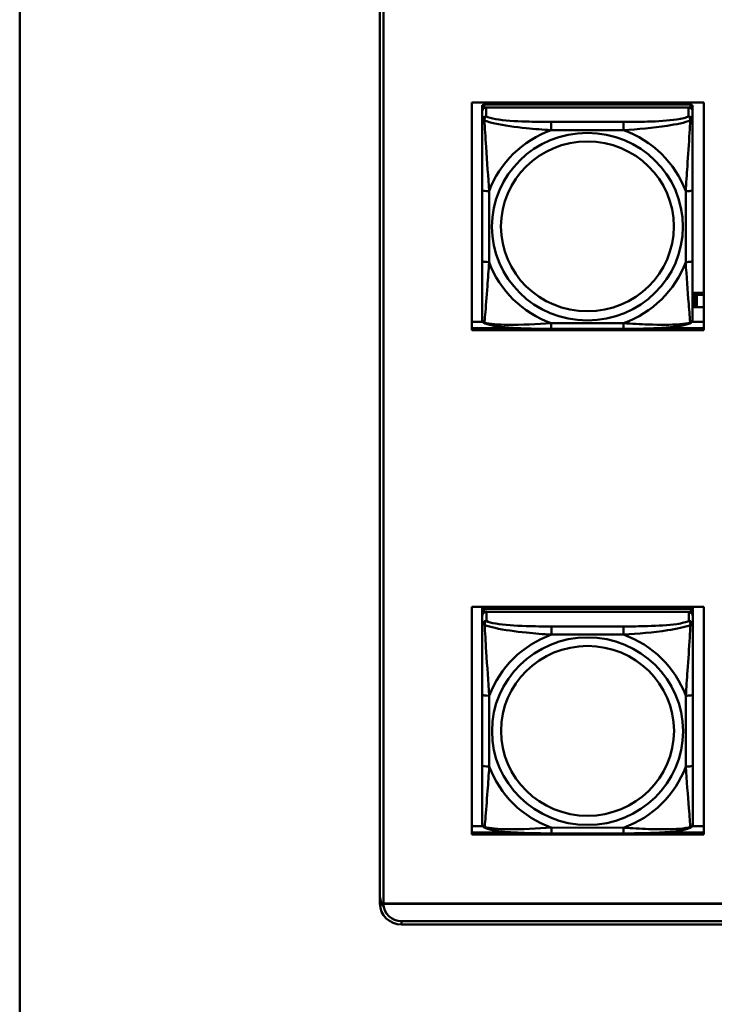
# Model space of a CAD drawing. Header units: inches. Extents: x 0.8 to 72.9, y -7.8 to 49.3.
# Tile 41 of 256: x 34.8 to 36.7, y 5.2 to 7.9. Entities that reach past the tile are written whole.
import ezdxf

# ---------------------------------------------------------------- set-up
doc = ezdxf.new("R2010")
doc.units = ezdxf.units.IN
doc.header["$MEASUREMENT"] = 0
doc.layers.add('Visible Edges(ROSSANSI)', color=7, linetype='Continuous', lineweight=50)
doc.layers.add('Visible Tangent Edges(ROSSANSI)', color=7, linetype='Continuous', lineweight=50)

msp = doc.modelspace()

# ---------------------------------------------------------------- linework, layer by layer
at = {"layer": 'Visible Edges(ROSSANSI)'}
for p, q in [((34.7947, 4.7595), (34.7947, 21.7907)), ((35.8047, 5.465), (35.8047, 10.4181)), ((35.8146, 10.418), (35.8146, 5.4649)), ((36.0619, 7.0719), (36.0619, 7.7106)), ((36.0619, 7.7106), (36.7125, 7.7106)), ((36.6756, 7.7047), (36.0969, 7.7047)), ((36.7125, 7.7106), (36.7125, 7.0719)), ((36.091, 7.1225), (36.091, 7.6907)), ((36.091, 7.6849), (36.091, 7.1283)), ((36.0969, 7.6965), (36.6756, 7.6965)), ((36.6697, 7.6965), (36.1028, 7.6965)), ((36.6815, 7.6907), (36.6815, 7.6989)), ((36.6815, 7.6907), (36.6815, 7.6849)), ((36.6815, 7.6599), (36.6815, 7.6849)), ((36.6815, 7.2669), (36.6815, 7.4655)), ((36.7125, 7.1767), (36.6815, 7.1767)), ((36.6855, 7.1713), (36.6815, 7.173)), ((36.6855, 7.1713), (36.6895, 7.1713)), ((36.6855, 7.137), (36.6855, 7.1713)), ((36.6895, 7.1713), (36.6895, 7.1715)), ((36.6895, 7.1715), (36.6936, 7.1715)), ((36.6895, 7.137), (36.6895, 7.1713)), ((36.6936, 7.1715), (36.6936, 7.1713)), ((36.6936, 7.1713), (36.6936, 7.137)), ((36.6936, 7.1713), (36.7125, 7.1713)), ((36.091, 7.1283), (36.091, 7.1307)), ((36.091, 7.1034), (36.091, 7.1283)), ((36.6815, 7.1386), (36.6855, 7.137)), ((36.6895, 7.137), (36.6855, 7.137)), ((36.6936, 7.1372), (36.6895, 7.1372)), ((36.7125, 7.137), (36.6936, 7.137)), ((36.0619, 7.0957), (36.0933, 7.0957)), ((36.6792, 7.0957), (36.7125, 7.0957)), ((36.0619, 7.078), (36.1865, 7.078)), ((36.1865, 7.078), (36.0619, 7.078)), ((36.7125, 7.0719), (36.0619, 7.0719)), ((36.4874, 7.0759), (36.2851, 7.0759)), ((36.5861, 7.078), (36.7125, 7.078)), ((36.7125, 7.078), (36.5861, 7.078)), ((36.0619, 5.6581), (36.0619, 6.2969)), ((36.0619, 6.2969), (36.7125, 6.2969)), ((36.0915, 5.7442), (36.0915, 6.2969)), ((36.0915, 6.2969), (36.0915, 6.2941)), ((36.0915, 6.2912), (36.0915, 6.2941)), ((36.1181, 6.2904), (36.1181, 6.2969)), ((36.1219, 6.2904), (36.1186, 6.2969)), ((36.655, 6.2969), (36.6517, 6.2904)), ((36.6555, 6.2969), (36.6555, 6.2904)), ((36.6821, 6.2969), (36.6821, 6.2847)), ((36.7125, 6.2969), (36.7125, 5.6581)), ((36.0915, 6.2545), (36.0915, 6.2912)), ((36.0915, 5.7082), (36.0915, 6.2764)), ((36.0915, 6.2706), (36.0915, 5.7139)), ((36.6762, 6.2904), (36.0974, 6.2904)), ((36.0974, 6.2822), (36.6762, 6.2821)), ((36.6703, 6.2821), (36.1033, 6.2822)), ((36.6821, 6.2763), (36.6821, 6.2846)), ((36.6821, 6.2763), (36.6821, 6.2705)), ((36.6821, 6.2456), (36.6821, 6.2705)), ((36.0915, 6.2545), (36.0915, 6.1808)), ((36.0915, 6.2338), (36.0915, 5.9616)), ((36.0915, 6.1796), (36.0915, 6.1808)), ((36.6821, 5.8525), (36.6821, 6.0512)), ((36.0915, 5.9801), (36.0915, 5.9801)), ((36.0915, 5.9616), (36.0915, 5.9801)), ((36.0915, 5.9434), (36.0915, 5.9801)), ((36.0915, 5.9075), (36.0915, 5.9616)), ((36.0915, 5.9434), (36.0915, 5.9462)), ((36.0915, 5.9434), (36.0915, 5.8302)), ((36.0915, 5.9064), (36.0915, 5.9075)), ((36.0915, 5.7537), (36.0915, 5.8302)), ((36.0915, 5.7537), (36.0915, 5.7442)), ((36.0915, 5.7442), (36.0915, 5.7442)), ((36.0915, 5.7139), (36.0915, 5.7164)), ((36.0915, 5.689), (36.0915, 5.7139)), ((36.0661, 5.6819), (36.0619, 5.686)), ((36.0619, 5.6819), (36.0935, 5.6819)), ((36.0619, 5.6642), (36.178, 5.6642)), ((36.178, 5.6642), (36.0619, 5.6642)), ((36.4879, 5.6616), (36.2856, 5.6616)), ((36.5957, 5.6642), (36.7125, 5.6642)), ((36.7125, 5.6642), (36.5957, 5.6642)), ((36.6801, 5.6819), (36.7125, 5.6819)), ((36.7125, 5.6581), (36.0619, 5.6581)), ((35.8146, 5.4648), (53.1898, 5.4648)), ((35.8146, 5.4648), (35.8146, 5.4644)), ((53.1898, 5.4644), (35.8146, 5.4644)), ((35.8647, 5.4153), (53.2398, 5.4153)), ((53.2398, 5.4061), (35.8647, 5.4061))]:
    msp.add_line(p, q, dxfattribs=at)
for centre, major_axis, start_param, end_param in [((36.0969, 7.6989), (-0.00591, 0), 4.712366, 6.283162), ((36.6756, 7.6989), (0.00591, 0), 6.283162, 7.853958), ((36.1028, 7.6849), (-0.0118, 0), 4.712366, 6.283162), ((36.0969, 7.6907), (-0.00591, 0), 4.712366, 6.283162), ((36.6697, 7.6849), (0.0118, 0), 6.283162, 7.853958), ((36.6756, 7.6907), (0.00591, 0), 6.283162, 7.853958), ((36.0974, 6.2846), (-0.00591, 0), 4.712366, 6.283162), ((36.1033, 6.2706), (-0.0118, 0), 4.712366, 6.283162), ((36.0974, 6.2764), (-0.00591, 0), 4.712366, 6.283162), ((36.6703, 6.2705), (0.0118, 0), 6.283162, 7.853958), ((36.6762, 6.2846), (0.00591, 0), 6.283162, 7.853958), ((36.6762, 6.2763), (0.00591, 0), 6.283162, 7.853958), ((35.8647, 5.4887), (-0.06, 0), 0, 0.610653), ((35.8647, 5.465), (-0.06, 0), 0, 1.570796), ((35.8647, 5.4649), (-0.0501, 0), 0, 0.002175), ((35.8647, 5.4645), (-0.0501, 0), 0.002175, 1.570796)]:
    msp.add_ellipse(centre, major_axis=major_axis, ratio=0.981793, start_param=start_param, end_param=end_param, dxfattribs=at)
for points, knots in [([(36.6815, 7.6599), (36.6815, 7.6559), (36.6815, 7.6508), (36.6815, 7.6378), (36.6815, 7.6297), (36.6815, 7.6102), (36.6815, 7.5984), (36.6815, 7.5723), (36.6815, 7.5581), (36.6815, 7.5298), (36.6815, 7.5156), (36.6815, 7.4894), (36.6815, 7.4774), (36.6815, 7.4655)], [-0.7963813, -0.7963813, -0.7963813, -0.7963813, -0.7327374, -0.7327374, -0.6587673, -0.6587673, -0.5649326, -0.5649326, -0.4570471, -0.4570471, -0.3491616, -0.3491616, -0.2569537, -0.2569537, -0.2569537, -0.2569537]), ([(36.6815, 7.2669), (36.6815, 7.253), (36.6815, 7.239), (36.6815, 7.2116), (36.6815, 7.1981), (36.6815, 7.1721), (36.6815, 7.1595), (36.6815, 7.1366), (36.6815, 7.1264), (36.6815, 7.1122), (36.6815, 7.1075), (36.6815, 7.1042), (36.6815, 7.1037), (36.6815, 7.1033)], [0.2569517, 0.2569517, 0.2569517, 0.2569517, 0.3649254, 0.3649254, 0.472899, 0.472899, 0.5808726, 0.5808726, 0.6888463, 0.6888463, 0.7733641, 0.7733641, 0.7968199, 0.7968199, 0.7968199, 0.7968199]), ([(36.099, 7.0911), (36.098, 7.0915), (36.0969, 7.0921), (36.0949, 7.0937), (36.094, 7.0946), (36.0927, 7.0966), (36.0922, 7.0976), (36.0915, 7.0995), (36.0913, 7.1004), (36.091, 7.102), (36.091, 7.1027), (36.091, 7.1034)], [0.02510758, 0.02510758, 0.02510758, 0.02510758, 0.03074015, 0.03074015, 0.03637271, 0.03637271, 0.04200527, 0.04200527, 0.04763784, 0.04763784, 0.0532704, 0.0532704, 0.0532704, 0.0532704]), ([(36.6735, 7.091), (36.6746, 7.0915), (36.6756, 7.0921), (36.6776, 7.0937), (36.6785, 7.0946), (36.6798, 7.0966), (36.6803, 7.0976), (36.681, 7.0994), (36.6812, 7.1003), (36.6815, 7.1019), (36.6815, 7.1027), (36.6815, 7.1033)], [0.0251072, 0.0251072, 0.0251072, 0.0251072, 0.03073932, 0.03073932, 0.03637143, 0.03637143, 0.04200355, 0.04200355, 0.04763567, 0.04763567, 0.05326779, 0.05326779, 0.05326779, 0.05326779]), ([(36.2851, 7.0759), (36.2716, 7.0759), (36.2579, 7.076), (36.2306, 7.0764), (36.217, 7.0767), (36.1902, 7.0777), (36.1768, 7.0785), (36.1512, 7.0806), (36.139, 7.0819), (36.1169, 7.0856), (36.1075, 7.0876), (36.099, 7.0911)], [0.2569517, 0.2569517, 0.2569517, 0.2569517, 0.3597049, 0.3597049, 0.4624581, 0.4624581, 0.5652113, 0.5652113, 0.6679645, 0.6679645, 0.7707177, 0.7707177, 0.7707177, 0.7707177]), ([(36.6735, 7.091), (36.6651, 7.0876), (36.6556, 7.0855), (36.6335, 7.0819), (36.6213, 7.0806), (36.5956, 7.0785), (36.5823, 7.0777), (36.5555, 7.0767), (36.5419, 7.0764), (36.5146, 7.076), (36.5009, 7.0759), (36.4874, 7.0759)], [-0.7703503, -0.7703503, -0.7703503, -0.7703503, -0.667671, -0.667671, -0.5649917, -0.5649917, -0.4623124, -0.4623124, -0.3596331, -0.3596331, -0.2569537, -0.2569537, -0.2569537, -0.2569537]), ([(36.6821, 6.2456), (36.6821, 6.2416), (36.6821, 6.2364), (36.6821, 6.2235), (36.6821, 6.2154), (36.6821, 6.1959), (36.6821, 6.1841), (36.6821, 6.158), (36.6821, 6.1438), (36.6821, 6.1155), (36.6821, 6.1013), (36.6821, 6.0751), (36.6821, 6.063), (36.6821, 6.0512)], [-0.7963813, -0.7963813, -0.7963813, -0.7963813, -0.7327374, -0.7327374, -0.6587673, -0.6587673, -0.5649326, -0.5649326, -0.4570471, -0.4570471, -0.3491616, -0.3491616, -0.2569537, -0.2569537, -0.2569537, -0.2569537]), ([(36.6821, 5.8525), (36.6821, 5.8386), (36.6821, 5.8247), (36.6821, 5.7973), (36.6821, 5.7838), (36.6821, 5.7578), (36.6821, 5.7452), (36.6821, 5.7223), (36.6821, 5.712), (36.6821, 5.6978), (36.6821, 5.6931), (36.6821, 5.6899), (36.6821, 5.6894), (36.6821, 5.689)], [0.2569517, 0.2569517, 0.2569517, 0.2569517, 0.3649254, 0.3649254, 0.472899, 0.472899, 0.5808726, 0.5808726, 0.6888463, 0.6888463, 0.7733641, 0.7733641, 0.7968199, 0.7968199, 0.7968199, 0.7968199]), ([(36.0995, 5.6767), (36.0985, 5.6772), (36.0974, 5.6778), (36.0954, 5.6794), (36.0946, 5.6803), (36.0932, 5.6822), (36.0927, 5.6832), (36.092, 5.6851), (36.0918, 5.686), (36.0915, 5.6876), (36.0915, 5.6884), (36.0915, 5.689)], [0.02510758, 0.02510758, 0.02510758, 0.02510758, 0.03074015, 0.03074015, 0.03637271, 0.03637271, 0.04200527, 0.04200527, 0.04763784, 0.04763784, 0.0532704, 0.0532704, 0.0532704, 0.0532704]), ([(36.674, 5.6767), (36.6751, 5.6772), (36.6762, 5.6778), (36.6781, 5.6793), (36.679, 5.6803), (36.6804, 5.6822), (36.6808, 5.6832), (36.6816, 5.6851), (36.6818, 5.686), (36.682, 5.6876), (36.6821, 5.6884), (36.6821, 5.689)], [0.0251072, 0.0251072, 0.0251072, 0.0251072, 0.03073932, 0.03073932, 0.03637143, 0.03637143, 0.04200355, 0.04200355, 0.04763567, 0.04763567, 0.05326779, 0.05326779, 0.05326779, 0.05326779]), ([(36.2856, 5.6616), (36.2721, 5.6616), (36.2584, 5.6617), (36.2312, 5.662), (36.2175, 5.6624), (36.1907, 5.6634), (36.1774, 5.6642), (36.1517, 5.6663), (36.1395, 5.6676), (36.1174, 5.6712), (36.108, 5.6732), (36.0995, 5.6767)], [0.2569517, 0.2569517, 0.2569517, 0.2569517, 0.3597049, 0.3597049, 0.4624581, 0.4624581, 0.5652113, 0.5652113, 0.6679645, 0.6679645, 0.7707177, 0.7707177, 0.7707177, 0.7707177]), ([(36.674, 5.6767), (36.6656, 5.6732), (36.6561, 5.6712), (36.634, 5.6676), (36.6219, 5.6663), (36.5962, 5.6641), (36.5828, 5.6634), (36.556, 5.6624), (36.5424, 5.662), (36.5151, 5.6617), (36.5015, 5.6616), (36.4879, 5.6616)], [-0.7703503, -0.7703503, -0.7703503, -0.7703503, -0.667671, -0.667671, -0.5649917, -0.5649917, -0.4623124, -0.4623124, -0.3596331, -0.3596331, -0.2569537, -0.2569537, -0.2569537, -0.2569537])]:
    msp.add_open_spline(points, degree=3, knots=knots, dxfattribs=at)
at = {"layer": 'Visible Tangent Edges(ROSSANSI)'}
for p, q in [((36.0969, 7.6965), (36.0969, 7.7047)), ((36.6756, 7.7047), (36.6756, 7.6965)), ((36.091, 7.6989), (36.091, 7.6907)), ((36.091, 7.6849), (36.091, 7.66)), ((36.1028, 7.6716), (36.1028, 7.6965)), ((36.6697, 7.6965), (36.6697, 7.6715)), ((36.4874, 7.6561), (36.2851, 7.6561)), ((36.2851, 7.633), (36.4874, 7.633)), ((36.091, 7.4655), (36.091, 7.2669)), ((36.1107, 7.2631), (36.1107, 7.4618)), ((36.6619, 7.4617), (36.6619, 7.2631)), ((36.4874, 7.0919), (36.2851, 7.0919)), ((36.0915, 6.2846), (36.0915, 6.2764)), ((36.0915, 6.2706), (36.0915, 6.2456)), ((36.0974, 6.2822), (36.0974, 6.2904)), ((36.1033, 6.2572), (36.1033, 6.2822)), ((36.6703, 6.2821), (36.6703, 6.2572)), ((36.6762, 6.2904), (36.6762, 6.2821)), ((36.4879, 6.2418), (36.2856, 6.2418)), ((36.2856, 6.2187), (36.4879, 6.2187)), ((36.0915, 6.0512), (36.0915, 5.8526)), ((36.1112, 5.8488), (36.1112, 6.0474)), ((36.6624, 6.0474), (36.6624, 5.8488)), ((36.4879, 5.6775), (36.2856, 5.6776)), ((35.8647, 5.4061), (35.8647, 5.4153))]:
    msp.add_line(p, q, dxfattribs=at)
for centre, major_axis, ratio, start_param, end_param in [((36.1028, 7.66), (-0.0118, 0), 0.981793, 4.712366, 6.283162), ((36.2851, 7.6368), (0, 0.0197), 0.00001, 4.521276, 6.092075), ((36.4874, 7.6368), (0, 0.0197), 0.00001, 4.521276, 6.092077), ((36.6697, 7.6599), (0.0118, 0), 0.981793, 6.283162, 7.853958), ((36.3863, 7.3624), (-0.2936, 0), 0.981793, 5.064132, 5.931395), ((36.3863, 7.3624), (0.2936, 0), 0.981793, 0.351743, 1.219006), ((36.1107, 7.4655), (-0.0197, 0), 0.189952, 0.000005, 1.570801), ((36.6619, 7.4655), (0.0197, 0), 0.189952, 4.712393, 6.28319), ((36.1107, 7.2669), (-0.0197, 0), 0.189952, 0.000005, 1.570801), ((36.3863, 7.3624), (-0.2936, 0), 0.981793, 0.351743, 1.219006), ((36.3863, 7.3624), (0.2936, 0), 0.981793, 5.064132, 5.931395), ((36.6619, 7.2669), (0.0197, 0), 0.189952, 4.712393, 6.28319), ((36.2851, 7.0956), (0, -0.0197), 0.00001, 0.000001, 1.379683), ((36.4874, 7.0956), (0, -0.0197), 0.00001, 0.000003, 1.379683), ((36.1033, 6.2456), (-0.0118, 0), 0.981793, 4.712366, 6.283162), ((36.2856, 6.2224), (0, 0.0197), 0.00001, 4.521276, 6.092076), ((36.4879, 6.2224), (0, 0.0197), 0.00001, 4.521275, 6.092068), ((36.6703, 6.2456), (0.0118, 0), 0.981793, 6.283162, 7.853958), ((36.3868, 5.9481), (-0.2936, 0), 0.981793, 5.064132, 5.931395), ((36.3868, 5.9481), (0.2936, 0), 0.981793, 0.351743, 1.219006), ((36.1112, 6.0512), (-0.0197, 0), 0.189952, 0.000005, 1.570801), ((36.6624, 6.0512), (0.0197, 0), 0.189952, 4.712393, 6.28319), ((36.1112, 5.8526), (-0.0197, 0), 0.189952, 0.000005, 1.570801), ((36.6624, 5.8525), (0.0197, 0), 0.189952, 4.712393, 6.28319), ((36.3868, 5.9481), (-0.2936, 0), 0.981793, 0.351743, 1.219006), ((36.3868, 5.9481), (0.2936, 0), 0.981793, 5.064132, 5.931395), ((36.2856, 5.6813), (0, -0.0197), 0.00001, 0.000001, 1.379683), ((36.4879, 5.6813), (0, -0.0197), 0.00001, 6.283177, 7.662868)]:
    msp.add_ellipse(centre, major_axis=major_axis, ratio=ratio, start_param=start_param, end_param=end_param, dxfattribs=at)
for centre, major_axis in [((36.3863, 7.3624), (-0.2678, 0)), ((36.3863, 7.3632), (-0.2424, 0)), ((36.3868, 5.9481), (-0.2678, 0)), ((36.3868, 5.9489), (-0.2424, 0))]:
    msp.add_ellipse(centre, major_axis=major_axis, ratio=0.981793, dxfattribs=at)
for points, knots in [([(36.091, 7.66), (36.091, 7.6602), (36.0911, 7.6604), (36.0913, 7.6608), (36.0915, 7.6609), (36.0919, 7.6611), (36.092, 7.6611), (36.0924, 7.6612), (36.0925, 7.6612), (36.0929, 7.6612), (36.0932, 7.6612), (36.0941, 7.6611), (36.0948, 7.661), (36.0963, 7.6606), (36.097, 7.6603), (36.0978, 7.6601)], [-0.0532704, -0.0532704, -0.0532704, -0.0532704, -0.04377373, -0.04377373, -0.03521335, -0.03521335, -0.02986312, -0.02986312, -0.02651922, -0.02651922, -0.01983142, -0.01983142, -0.00913095, -0.00913095, 0.00023197, 0.00023197, 0.00023197, 0.00023197]), ([(36.091, 7.66), (36.091, 7.6509), (36.091, 7.6356), (36.091, 7.6184), (36.091, 7.592), (36.091, 7.5617), (36.091, 7.5323), (36.091, 7.5099), (36.091, 7.4875), (36.091, 7.4655)], [-0.7968224, -0.7968224, -0.7968224, -0.7968224, -0.6514613, -0.6514613, -0.6514613, -0.427691, -0.427691, -0.427691, -0.2569517, -0.2569517, -0.2569517, -0.2569517]), ([(36.0978, 7.6601), (36.0978, 7.6612), (36.0979, 7.6622), (36.0981, 7.6642), (36.0983, 7.6652), (36.0988, 7.6666), (36.099, 7.6671), (36.0993, 7.6678), (36.0994, 7.6681), (36.0997, 7.6686), (36.0999, 7.669), (36.1005, 7.6697), (36.1009, 7.6702), (36.1018, 7.671), (36.1023, 7.6713), (36.1028, 7.6716)], [-0.00023197, -0.00023197, -0.00023197, -0.00023197, 0.00913095, 0.00913095, 0.01983142, 0.01983142, 0.02651922, 0.02651922, 0.02986312, 0.02986312, 0.03521335, 0.03521335, 0.04377373, 0.04377373, 0.0532704, 0.0532704, 0.0532704, 0.0532704]), ([(36.0978, 7.6601), (36.1055, 7.6571), (36.1155, 7.6542), (36.1526, 7.6461), (36.1843, 7.6418), (36.2385, 7.6362), (36.2618, 7.6343), (36.2851, 7.633)], [-0.7478145, -0.7478145, -0.7478145, -0.7478145, -0.6493253, -0.6493253, -0.427691, -0.427691, -0.2569537, -0.2569537, -0.2569537, -0.2569537]), ([(36.1107, 7.4618), (36.1083, 7.5015), (36.105, 7.5436), (36.1004, 7.6136), (36.0988, 7.6411), (36.0978, 7.6601)], [0.2569517, 0.2569517, 0.2569517, 0.2569517, 0.5559983, 0.5559983, 0.7482818, 0.7482818, 0.7482818, 0.7482818]), ([(36.2851, 7.6561), (36.2615, 7.6561), (36.2375, 7.6563), (36.2141, 7.657), (36.1834, 7.658), (36.1526, 7.66), (36.1293, 7.664), (36.1173, 7.666), (36.1077, 7.6686), (36.1028, 7.6716)], [0.2569537, 0.2569537, 0.2569537, 0.2569537, 0.4371919, 0.4371919, 0.4371919, 0.6739428, 0.6739428, 0.6739428, 0.7963818, 0.7963818, 0.7963818, 0.7963818]), ([(36.6697, 7.6715), (36.664, 7.6681), (36.6515, 7.6651), (36.6363, 7.6629), (36.6129, 7.6594), (36.5837, 7.6577), (36.5547, 7.6569), (36.5325, 7.6562), (36.5098, 7.6561), (36.4874, 7.6561)], [-0.7968224, -0.7968224, -0.7968224, -0.7968224, -0.6514613, -0.6514613, -0.6514613, -0.427691, -0.427691, -0.427691, -0.2569517, -0.2569517, -0.2569517, -0.2569517]), ([(36.4874, 7.633), (36.5279, 7.6353), (36.5703, 7.6391), (36.6359, 7.6492), (36.6603, 7.6543), (36.6747, 7.66)], [0.2569517, 0.2569517, 0.2569517, 0.2569517, 0.5559983, 0.5559983, 0.7482818, 0.7482818, 0.7482818, 0.7482818]), ([(36.6747, 7.66), (36.6742, 7.6501), (36.6736, 7.638), (36.6711, 7.5959), (36.6688, 7.5627), (36.6649, 7.5077), (36.6633, 7.4846), (36.6619, 7.4617)], [-0.7478145, -0.7478145, -0.7478145, -0.7478145, -0.6493253, -0.6493253, -0.427691, -0.427691, -0.2569537, -0.2569537, -0.2569537, -0.2569537]), ([(36.6697, 7.6715), (36.6703, 7.6713), (36.6708, 7.6709), (36.6717, 7.6702), (36.672, 7.6697), (36.6726, 7.6689), (36.6728, 7.6686), (36.6731, 7.668), (36.6733, 7.6678), (36.6736, 7.6671), (36.6738, 7.6666), (36.6742, 7.6652), (36.6744, 7.6642), (36.6747, 7.6622), (36.6747, 7.6611), (36.6747, 7.66)], [-0.0532704, -0.0532704, -0.0532704, -0.0532704, -0.04377373, -0.04377373, -0.03521335, -0.03521335, -0.02986312, -0.02986312, -0.02651922, -0.02651922, -0.01983142, -0.01983142, -0.00913095, -0.00913095, 0.00023197, 0.00023197, 0.00023197, 0.00023197]), ([(36.6747, 7.66), (36.6755, 7.6603), (36.6763, 7.6606), (36.6777, 7.6609), (36.6784, 7.6611), (36.6793, 7.6612), (36.6796, 7.6612), (36.6801, 7.6612), (36.6802, 7.6611), (36.6805, 7.6611), (36.6807, 7.661), (36.681, 7.6609), (36.6812, 7.6608), (36.6815, 7.6604), (36.6815, 7.6602), (36.6815, 7.6599)], [-0.00023197, -0.00023197, -0.00023197, -0.00023197, 0.00913095, 0.00913095, 0.01983142, 0.01983142, 0.02651922, 0.02651922, 0.02986312, 0.02986312, 0.03521335, 0.03521335, 0.04377373, 0.04377373, 0.0532704, 0.0532704, 0.0532704, 0.0532704]), ([(36.091, 7.2669), (36.091, 7.2437), (36.091, 7.2203), (36.091, 7.1981), (36.091, 7.1689), (36.091, 7.1406), (36.091, 7.1218), (36.091, 7.112), (36.091, 7.1052), (36.091, 7.1034)], [0.2569537, 0.2569537, 0.2569537, 0.2569537, 0.4371919, 0.4371919, 0.4371919, 0.6739428, 0.6739428, 0.6739428, 0.7963818, 0.7963818, 0.7963818, 0.7963818]), ([(36.0978, 7.0937), (36.0983, 7.0988), (36.099, 7.1063), (36.1015, 7.137), (36.1037, 7.1661), (36.1076, 7.2176), (36.1093, 7.2401), (36.1107, 7.2631)], [-0.7478145, -0.7478145, -0.7478145, -0.7478145, -0.6493253, -0.6493253, -0.427691, -0.427691, -0.2569537, -0.2569537, -0.2569537, -0.2569537]), ([(36.6619, 7.2631), (36.6642, 7.2234), (36.6675, 7.1823), (36.6722, 7.1234), (36.6738, 7.1029), (36.6747, 7.0937)], [0.2569517, 0.2569517, 0.2569517, 0.2569517, 0.5559983, 0.5559983, 0.7482818, 0.7482818, 0.7482818, 0.7482818]), ([(36.0978, 7.0937), (36.097, 7.094), (36.0962, 7.0943), (36.0948, 7.0951), (36.0941, 7.0957), (36.0932, 7.0966), (36.0929, 7.097), (36.0925, 7.0976), (36.0923, 7.0978), (36.092, 7.0984), (36.0919, 7.0988), (36.0915, 7.0998), (36.0913, 7.1004), (36.091, 7.1018), (36.091, 7.1026), (36.091, 7.1034)], [-0.00023197, -0.00023197, -0.00023197, -0.00023197, 0.00913095, 0.00913095, 0.01983142, 0.01983142, 0.02651922, 0.02651922, 0.02986312, 0.02986312, 0.03521335, 0.03521335, 0.04377373, 0.04377373, 0.0532704, 0.0532704, 0.0532704, 0.0532704]), ([(36.6815, 7.1033), (36.6815, 7.1025), (36.6815, 7.1018), (36.6812, 7.1004), (36.681, 7.0998), (36.6807, 7.0988), (36.6805, 7.0984), (36.6802, 7.0978), (36.68, 7.0976), (36.6796, 7.097), (36.6793, 7.0966), (36.6784, 7.0956), (36.6777, 7.0951), (36.6763, 7.0943), (36.6755, 7.094), (36.6747, 7.0937)], [-0.05326779, -0.05326779, -0.05326779, -0.05326779, -0.04377373, -0.04377373, -0.03521335, -0.03521335, -0.02986312, -0.02986312, -0.02651922, -0.02651922, -0.01983142, -0.01983142, -0.00913095, -0.00913095, 0.00023197, 0.00023197, 0.00023197, 0.00023197]), ([(36.099, 7.0911), (36.0989, 7.0911), (36.0987, 7.0912), (36.0983, 7.0916), (36.0981, 7.0919), (36.0979, 7.0927), (36.0978, 7.0932), (36.0978, 7.0937)], [-0.02510758, -0.02510758, -0.02510758, -0.02510758, -0.01983142, -0.01983142, -0.00913095, -0.00913095, 0.00023197, 0.00023197, 0.00023197, 0.00023197]), ([(36.2851, 7.0919), (36.2446, 7.0895), (36.2023, 7.0868), (36.1366, 7.0878), (36.1122, 7.0897), (36.0978, 7.0937)], [0.2569517, 0.2569517, 0.2569517, 0.2569517, 0.5559983, 0.5559983, 0.7482818, 0.7482818, 0.7482818, 0.7482818]), ([(36.6747, 7.0937), (36.667, 7.0917), (36.657, 7.0901), (36.62, 7.0868), (36.5883, 7.087), (36.534, 7.0891), (36.5108, 7.0904), (36.4874, 7.0919)], [-0.7478145, -0.7478145, -0.7478145, -0.7478145, -0.6493253, -0.6493253, -0.427691, -0.427691, -0.2569537, -0.2569537, -0.2569537, -0.2569537]), ([(36.6747, 7.0937), (36.6747, 7.0931), (36.6747, 7.0927), (36.6744, 7.0919), (36.6742, 7.0915), (36.6738, 7.0912), (36.6737, 7.0911), (36.6735, 7.091)], [-0.00023197, -0.00023197, -0.00023197, -0.00023197, 0.00913095, 0.00913095, 0.01983142, 0.01983142, 0.0251072, 0.0251072, 0.0251072, 0.0251072]), ([(36.0915, 6.2456), (36.0915, 6.2459), (36.0916, 6.2461), (36.0918, 6.2465), (36.092, 6.2466), (36.0924, 6.2467), (36.0926, 6.2468), (36.0929, 6.2468), (36.093, 6.2468), (36.0934, 6.2469), (36.0937, 6.2469), (36.0947, 6.2468), (36.0953, 6.2466), (36.0968, 6.2463), (36.0975, 6.246), (36.0984, 6.2457)], [-0.0532704, -0.0532704, -0.0532704, -0.0532704, -0.04377373, -0.04377373, -0.03521335, -0.03521335, -0.02986312, -0.02986312, -0.02651922, -0.02651922, -0.01983142, -0.01983142, -0.00913095, -0.00913095, 0.00023197, 0.00023197, 0.00023197, 0.00023197]), ([(36.0915, 6.2456), (36.0915, 6.2365), (36.0915, 6.2213), (36.0915, 6.2041), (36.0915, 6.1777), (36.0915, 6.1474), (36.0915, 6.118), (36.0915, 6.0956), (36.0915, 6.0732), (36.0915, 6.0512)], [-0.7968224, -0.7968224, -0.7968224, -0.7968224, -0.6514613, -0.6514613, -0.6514613, -0.427691, -0.427691, -0.427691, -0.2569517, -0.2569517, -0.2569517, -0.2569517]), ([(36.0984, 6.2457), (36.0983, 6.2468), (36.0984, 6.2479), (36.0986, 6.2499), (36.0988, 6.2509), (36.0993, 6.2523), (36.0995, 6.2528), (36.0998, 6.2535), (36.0999, 6.2537), (36.1002, 6.2543), (36.1004, 6.2546), (36.101, 6.2554), (36.1014, 6.2558), (36.1023, 6.2566), (36.1028, 6.257), (36.1033, 6.2572)], [-0.00023197, -0.00023197, -0.00023197, -0.00023197, 0.00913095, 0.00913095, 0.01983142, 0.01983142, 0.02651922, 0.02651922, 0.02986312, 0.02986312, 0.03521335, 0.03521335, 0.04377373, 0.04377373, 0.0532704, 0.0532704, 0.0532704, 0.0532704]), ([(36.0984, 6.2457), (36.106, 6.2428), (36.116, 6.2399), (36.1531, 6.2317), (36.1848, 6.2275), (36.239, 6.2219), (36.2623, 6.22), (36.2856, 6.2187)], [-0.7478145, -0.7478145, -0.7478145, -0.7478145, -0.6493253, -0.6493253, -0.427691, -0.427691, -0.2569537, -0.2569537, -0.2569537, -0.2569537]), ([(36.1112, 6.0474), (36.1088, 6.0871), (36.1055, 6.1293), (36.1009, 6.1993), (36.0993, 6.2268), (36.0984, 6.2457)], [0.2569517, 0.2569517, 0.2569517, 0.2569517, 0.5559983, 0.5559983, 0.7482818, 0.7482818, 0.7482818, 0.7482818]), ([(36.2856, 6.2418), (36.262, 6.2418), (36.238, 6.2419), (36.2146, 6.2427), (36.1839, 6.2437), (36.1531, 6.2457), (36.1298, 6.2496), (36.1178, 6.2517), (36.1082, 6.2543), (36.1033, 6.2572)], [0.2569537, 0.2569537, 0.2569537, 0.2569537, 0.4371919, 0.4371919, 0.4371919, 0.6739428, 0.6739428, 0.6739428, 0.7963818, 0.7963818, 0.7963818, 0.7963818]), ([(36.6703, 6.2572), (36.6645, 6.2538), (36.652, 6.2508), (36.6368, 6.2485), (36.6134, 6.2451), (36.5843, 6.2434), (36.5552, 6.2426), (36.533, 6.2419), (36.5103, 6.2418), (36.4879, 6.2418)], [-0.7968224, -0.7968224, -0.7968224, -0.7968224, -0.6514613, -0.6514613, -0.6514613, -0.427691, -0.427691, -0.427691, -0.2569517, -0.2569517, -0.2569517, -0.2569517]), ([(36.4879, 6.2187), (36.5284, 6.221), (36.5708, 6.2248), (36.6364, 6.2349), (36.6609, 6.2399), (36.6752, 6.2457)], [0.2569517, 0.2569517, 0.2569517, 0.2569517, 0.5559983, 0.5559983, 0.7482818, 0.7482818, 0.7482818, 0.7482818]), ([(36.6752, 6.2457), (36.6747, 6.2357), (36.6741, 6.2237), (36.6716, 6.1816), (36.6693, 6.1484), (36.6654, 6.0934), (36.6638, 6.0703), (36.6624, 6.0474)], [-0.7478145, -0.7478145, -0.7478145, -0.7478145, -0.6493253, -0.6493253, -0.427691, -0.427691, -0.2569537, -0.2569537, -0.2569537, -0.2569537]), ([(36.6703, 6.2572), (36.6708, 6.257), (36.6713, 6.2566), (36.6722, 6.2558), (36.6726, 6.2554), (36.6731, 6.2546), (36.6734, 6.2543), (36.6737, 6.2537), (36.6738, 6.2535), (36.6741, 6.2528), (36.6743, 6.2523), (36.6747, 6.2508), (36.6749, 6.2499), (36.6752, 6.2478), (36.6752, 6.2468), (36.6752, 6.2457)], [-0.0532704, -0.0532704, -0.0532704, -0.0532704, -0.04377373, -0.04377373, -0.03521335, -0.03521335, -0.02986312, -0.02986312, -0.02651922, -0.02651922, -0.01983142, -0.01983142, -0.00913095, -0.00913095, 0.00023197, 0.00023197, 0.00023197, 0.00023197]), ([(36.6752, 6.2457), (36.6761, 6.246), (36.6768, 6.2462), (36.6783, 6.2466), (36.6789, 6.2467), (36.6798, 6.2468), (36.6802, 6.2468), (36.6806, 6.2468), (36.6807, 6.2468), (36.681, 6.2468), (36.6812, 6.2467), (36.6816, 6.2466), (36.6817, 6.2464), (36.682, 6.2461), (36.6821, 6.2459), (36.6821, 6.2456)], [-0.00023197, -0.00023197, -0.00023197, -0.00023197, 0.00913095, 0.00913095, 0.01983142, 0.01983142, 0.02651922, 0.02651922, 0.02986312, 0.02986312, 0.03521335, 0.03521335, 0.04377373, 0.04377373, 0.0532704, 0.0532704, 0.0532704, 0.0532704]), ([(36.0915, 5.8526), (36.0915, 5.8293), (36.0915, 5.806), (36.0915, 5.7838), (36.0915, 5.7546), (36.0915, 5.7263), (36.0915, 5.7075), (36.0915, 5.6977), (36.0915, 5.6909), (36.0915, 5.689)], [0.2569537, 0.2569537, 0.2569537, 0.2569537, 0.4371919, 0.4371919, 0.4371919, 0.6739428, 0.6739428, 0.6739428, 0.7963818, 0.7963818, 0.7963818, 0.7963818]), ([(36.0984, 5.6794), (36.0988, 5.6844), (36.0995, 5.692), (36.102, 5.7226), (36.1043, 5.7518), (36.1081, 5.8033), (36.1098, 5.8258), (36.1112, 5.8488)], [-0.7478145, -0.7478145, -0.7478145, -0.7478145, -0.6493253, -0.6493253, -0.427691, -0.427691, -0.2569537, -0.2569537, -0.2569537, -0.2569537]), ([(36.6624, 5.8488), (36.6648, 5.809), (36.6681, 5.768), (36.6727, 5.7091), (36.6743, 5.6886), (36.6752, 5.6794)], [0.2569517, 0.2569517, 0.2569517, 0.2569517, 0.5559983, 0.5559983, 0.7482818, 0.7482818, 0.7482818, 0.7482818]), ([(36.0984, 5.6794), (36.0975, 5.6796), (36.0968, 5.68), (36.0953, 5.6808), (36.0946, 5.6813), (36.0937, 5.6823), (36.0934, 5.6827), (36.093, 5.6833), (36.0929, 5.6835), (36.0926, 5.6841), (36.0924, 5.6845), (36.092, 5.6854), (36.0918, 5.6861), (36.0916, 5.6875), (36.0915, 5.6882), (36.0915, 5.689)], [-0.00023197, -0.00023197, -0.00023197, -0.00023197, 0.00913095, 0.00913095, 0.01983142, 0.01983142, 0.02651922, 0.02651922, 0.02986312, 0.02986312, 0.03521335, 0.03521335, 0.04377373, 0.04377373, 0.0532704, 0.0532704, 0.0532704, 0.0532704]), ([(36.6821, 5.689), (36.6821, 5.6882), (36.682, 5.6875), (36.6817, 5.6861), (36.6816, 5.6854), (36.6812, 5.6844), (36.681, 5.6841), (36.6807, 5.6835), (36.6806, 5.6833), (36.6801, 5.6827), (36.6798, 5.6823), (36.6789, 5.6813), (36.6782, 5.6808), (36.6768, 5.68), (36.676, 5.6796), (36.6752, 5.6794)], [-0.05326779, -0.05326779, -0.05326779, -0.05326779, -0.04377373, -0.04377373, -0.03521335, -0.03521335, -0.02986312, -0.02986312, -0.02651922, -0.02651922, -0.01983142, -0.01983142, -0.00913095, -0.00913095, 0.00023197, 0.00023197, 0.00023197, 0.00023197]), ([(36.0995, 5.6767), (36.0994, 5.6768), (36.0992, 5.6769), (36.0988, 5.6772), (36.0986, 5.6776), (36.0984, 5.6784), (36.0983, 5.6788), (36.0984, 5.6794)], [-0.02510758, -0.02510758, -0.02510758, -0.02510758, -0.01983142, -0.01983142, -0.00913095, -0.00913095, 0.00023197, 0.00023197, 0.00023197, 0.00023197]), ([(36.2856, 5.6776), (36.2452, 5.6752), (36.2028, 5.6725), (36.1371, 5.6735), (36.1127, 5.6754), (36.0984, 5.6794)], [0.2569517, 0.2569517, 0.2569517, 0.2569517, 0.5559983, 0.5559983, 0.7482818, 0.7482818, 0.7482818, 0.7482818]), ([(36.6752, 5.6794), (36.6675, 5.6774), (36.6575, 5.6758), (36.6205, 5.6725), (36.5888, 5.6727), (36.5345, 5.6747), (36.5113, 5.6761), (36.4879, 5.6775)], [-0.7478145, -0.7478145, -0.7478145, -0.7478145, -0.6493253, -0.6493253, -0.427691, -0.427691, -0.2569537, -0.2569537, -0.2569537, -0.2569537]), ([(36.6752, 5.6794), (36.6752, 5.6788), (36.6752, 5.6784), (36.6749, 5.6775), (36.6747, 5.6772), (36.6743, 5.6769), (36.6742, 5.6768), (36.674, 5.6767)], [-0.00023197, -0.00023197, -0.00023197, -0.00023197, 0.00913095, 0.00913095, 0.01983142, 0.01983142, 0.0251072, 0.0251072, 0.0251072, 0.0251072])]:
    msp.add_open_spline(points, degree=3, knots=knots, dxfattribs=at)

doc.saveas('drawing.dxf')
